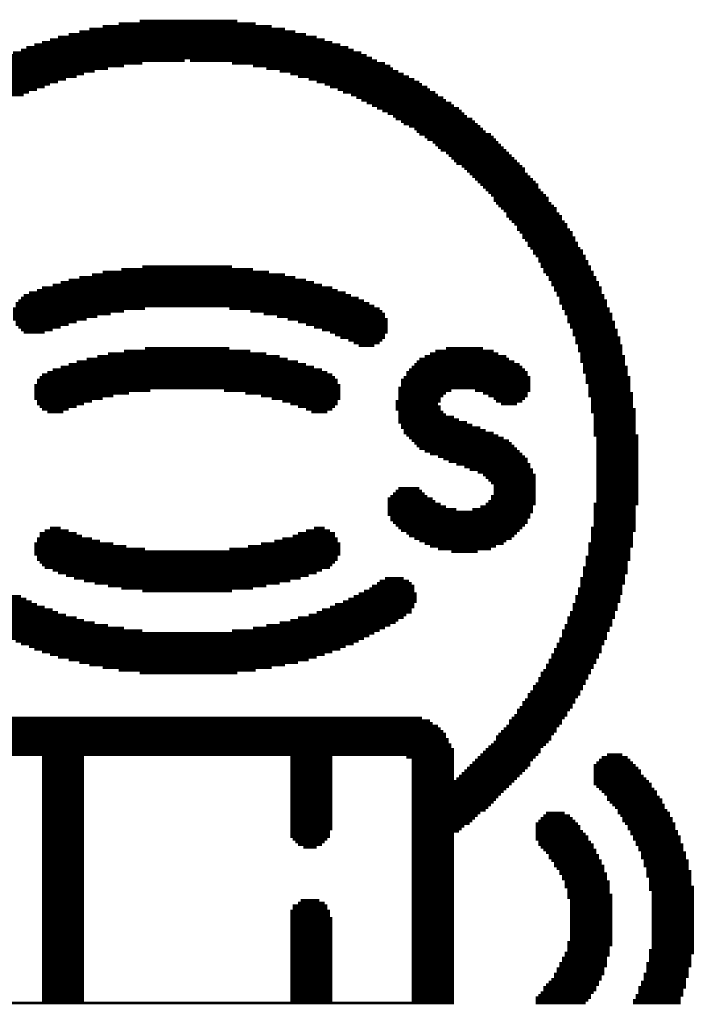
# Model space of a CAD drawing. Extents: x -1.3 to 24.2, y -3.9 to 39.2.
# Tile 17 of 29: x 10.3 to 14.8, y 13.2 to 19.7. Entities that reach past the tile are written whole.
import ezdxf

# ---------------------------------------------------------------- set-up
doc = ezdxf.new("R2010")
doc.units = 0
doc.layers.add('3D_HALL_16_CLICK_V100_GTO', color=14, linetype='CONTINUOUS')

msp = doc.modelspace()

# ---------------------------------------------------------------- linework, layer by layer
at = {"layer": '3D_HALL_16_CLICK_V100_GTO', "const_width": 0.01778}
for points in [[(10.91438, 19.7104), (11.82878, 19.7104)], [(11.05408, 19.72818), (11.70686, 19.72818)], [(10.5791, 19.63928), (12.16406, 19.63928)], [(10.65022, 19.65706), (12.09294, 19.65706)], [(10.7188, 19.67484), (12.02436, 19.67484)], [(10.8077, 19.69262), (11.93546, 19.69262)], [(10.4013, 19.58594), (12.33932, 19.58594)], [(10.45464, 19.60372), (12.28852, 19.60372)], [(10.50798, 19.6215), (12.23518, 19.6215)], [(10.20826, 19.51736), (12.5349, 19.51736)], [(10.2616, 19.53514), (12.48156, 19.53514)], [(10.29716, 19.55292), (12.446, 19.55292)], [(10.3505, 19.5707), (12.39266, 19.5707)], [(10.05078, 19.44624), (11.07186, 19.44624)], [(10.08634, 19.46402), (11.3538, 19.46402)], [(10.13714, 19.4818), (12.60602, 19.4818)], [(10.1727, 19.49958), (12.57046, 19.49958)], [(11.38936, 19.46402), (12.63904, 19.46402)], [(11.6713, 19.44624), (12.69238, 19.44624)], [(9.9441, 19.3929), (10.75436, 19.3929)], [(9.97966, 19.41068), (10.84326, 19.41068)], [(10.01522, 19.42846), (10.94994, 19.42846)], [(11.811, 19.42846), (12.72794, 19.42846)], [(11.8999, 19.41068), (12.74572, 19.41068)], [(11.9888, 19.3929), (12.78128, 19.3929)], [(9.82218, 19.32178), (10.50798, 19.32178)], [(9.8552, 19.33956), (10.56132, 19.33956)], [(9.89076, 19.35734), (10.63244, 19.35734)], [(9.92632, 19.37512), (10.68324, 19.37512)], [(12.05992, 19.37512), (12.81684, 19.37512)], [(12.11072, 19.35734), (12.8524, 19.35734)], [(12.18184, 19.33956), (12.88796, 19.33956)], [(12.23518, 19.32178), (12.92098, 19.32178)], [(9.7155, 19.2532), (10.31494, 19.2532)], [(9.75106, 19.27098), (10.36828, 19.27098)], [(9.76884, 19.28876), (10.41908, 19.28876)], [(9.8044, 19.30654), (10.45464, 19.30654)], [(12.28852, 19.30654), (12.93876, 19.30654)], [(12.32408, 19.28876), (12.97432, 19.28876)], [(12.37488, 19.27098), (12.9921, 19.27098)], [(12.41044, 19.2532), (13.02766, 19.2532)], [(9.67994, 19.23542), (10.27938, 19.23542)], [(12.46378, 19.23542), (13.04544, 19.23542)], [(12.49934, 19.21764), (13.081, 19.21764)], [(12.5349, 19.19986), (13.09878, 19.19986)], [(12.57046, 19.18208), (13.13434, 19.18208)], [(12.60602, 19.1643), (13.15212, 19.1643)], [(12.63904, 19.14652), (13.18514, 19.14652)], [(12.6746, 19.12874), (13.20292, 19.12874)], [(12.71016, 19.11096), (13.2207, 19.11096)], [(12.74572, 19.09318), (13.23848, 19.09318)], [(12.7635, 19.0754), (13.27404, 19.0754)], [(12.79906, 19.05762), (13.29182, 19.05762)], [(12.81684, 19.03984), (13.3096, 19.03984)], [(12.8524, 19.0246), (13.32738, 19.0246)], [(12.88796, 19.00682), (13.34516, 19.00682)], [(12.9032, 18.98904), (13.36294, 18.98904)], [(12.92098, 18.97126), (13.3985, 18.97126)], [(12.95654, 18.95348), (13.41628, 18.95348)], [(12.97432, 18.9357), (13.43406, 18.9357)], [(13.00988, 18.91792), (13.4493, 18.91792)], [(13.02766, 18.90014), (13.46708, 18.90014)], [(13.04544, 18.88236), (13.48486, 18.88236)], [(13.06322, 18.86458), (13.50264, 18.86458)], [(13.09878, 18.8468), (13.52042, 18.8468)], [(13.11656, 18.82902), (13.5382, 18.82902)], [(13.13434, 18.81124), (13.55598, 18.81124)], [(13.15212, 18.79346), (13.57376, 18.79346)], [(13.16736, 18.77568), (13.59154, 18.77568)], [(13.20292, 18.7579), (13.60932, 18.7579)], [(13.2207, 18.74266), (13.6271, 18.74266)], [(13.23848, 18.72488), (13.6271, 18.72488)], [(13.25626, 18.7071), (13.64488, 18.7071)], [(13.27404, 18.68932), (13.66266, 18.68932)], [(13.29182, 18.67154), (13.68044, 18.67154)], [(13.3096, 18.65376), (13.69822, 18.65376)], [(13.32738, 18.63598), (13.716, 18.63598)], [(13.34516, 18.6182), (13.716, 18.6182)], [(13.36294, 18.60042), (13.73124, 18.60042)], [(13.38072, 18.58264), (13.74902, 18.58264)], [(13.3985, 18.56486), (13.7668, 18.56486)], [(13.41628, 18.54708), (13.78458, 18.54708)], [(13.41628, 18.5293), (13.78458, 18.5293)], [(13.43406, 18.51152), (13.80236, 18.51152)], [(13.4493, 18.49374), (13.82014, 18.49374)], [(13.46708, 18.4785), (13.83792, 18.4785)], [(13.48486, 18.46072), (13.83792, 18.46072)], [(13.50264, 18.44294), (13.8557, 18.44294)], [(13.50264, 18.42516), (13.87348, 18.42516)], [(13.52042, 18.40738), (13.87348, 18.40738)], [(13.5382, 18.3896), (13.89126, 18.3896)], [(13.55598, 18.37182), (13.90904, 18.37182)], [(13.57376, 18.35404), (13.90904, 18.35404)], [(13.57376, 18.33626), (13.92682, 18.33626)], [(13.59154, 18.31848), (13.9446, 18.31848)], [(13.60932, 18.3007), (13.9446, 18.3007)], [(13.60932, 18.28292), (13.96238, 18.28292)], [(13.6271, 18.26514), (13.96238, 18.26514)], [(13.64488, 18.24736), (13.98016, 18.24736)], [(13.64488, 18.22958), (13.98016, 18.22958)], [(13.66266, 18.2118), (13.9954, 18.2118)], [(13.68044, 18.19656), (14.01318, 18.19656)], [(13.68044, 18.17878), (14.01318, 18.17878)], [(13.69822, 18.161), (14.03096, 18.161)], [(13.716, 18.14322), (14.03096, 18.14322)], [(10.93216, 18.0721), (11.811, 18.0721)], [(11.07186, 18.08988), (11.6713, 18.08988)], [(13.716, 18.12544), (14.04874, 18.12544)], [(13.73124, 18.10766), (14.04874, 18.10766)], [(13.73124, 18.08988), (14.06652, 18.08988)], [(13.74902, 18.0721), (14.06652, 18.0721)], [(10.5791, 18.00098), (12.16406, 18.00098)], [(10.65022, 18.01876), (12.09294, 18.01876)], [(10.73658, 18.03654), (12.02436, 18.03654)], [(10.8077, 18.05432), (11.91768, 18.05432)], [(13.74902, 18.05432), (14.0843, 18.05432)], [(13.7668, 18.03654), (14.0843, 18.03654)], [(13.78458, 18.01876), (14.10208, 18.01876)], [(13.78458, 18.00098), (14.10208, 18.00098)], [(10.4013, 17.94764), (12.33932, 17.94764)], [(10.47242, 17.96542), (12.27074, 17.96542)], [(10.52576, 17.9832), (12.2174, 17.9832)], [(13.80236, 17.9832), (14.11986, 17.9832)], [(13.80236, 17.96542), (14.11986, 17.96542)], [(13.82014, 17.94764), (14.13764, 17.94764)], [(10.2616, 17.87906), (12.51712, 17.87906)], [(10.27938, 17.89684), (12.46378, 17.89684)], [(10.31494, 17.91462), (12.42822, 17.91462)], [(10.36828, 17.92986), (12.37488, 17.92986)], [(13.82014, 17.92986), (14.13764, 17.92986)], [(13.83792, 17.91462), (14.13764, 17.91462)], [(13.83792, 17.89684), (14.15542, 17.89684)], [(13.8557, 17.87906), (14.15542, 17.87906)], [(10.20826, 17.80794), (11.08964, 17.80794)], [(10.22604, 17.8435), (12.58824, 17.8435)], [(10.22604, 17.82572), (12.62126, 17.82572)], [(10.24382, 17.86128), (12.55268, 17.86128)], [(11.65352, 17.80794), (12.65682, 17.80794)], [(13.8557, 17.86128), (14.1732, 17.86128)], [(13.8557, 17.8435), (14.1732, 17.8435)], [(13.87348, 17.82572), (14.1732, 17.82572)], [(13.87348, 17.80794), (14.19098, 17.80794)], [(10.20826, 17.79016), (10.94994, 17.79016)], [(10.20826, 17.77238), (10.86104, 17.77238)], [(10.20826, 17.7546), (10.77214, 17.7546)], [(10.20826, 17.73682), (10.70102, 17.73682)], [(11.79322, 17.79016), (12.6746, 17.79016)], [(11.88212, 17.77238), (12.69238, 17.77238)], [(11.97102, 17.7546), (12.69238, 17.7546)], [(12.04214, 17.73682), (12.71016, 17.73682)], [(13.89126, 17.79016), (14.19098, 17.79016)], [(13.89126, 17.77238), (14.20876, 17.77238)], [(13.90904, 17.7546), (14.20876, 17.7546)], [(13.90904, 17.73682), (14.20876, 17.73682)], [(10.22604, 17.71904), (10.63244, 17.71904)], [(10.22604, 17.70126), (10.5791, 17.70126)], [(10.24382, 17.68348), (10.52576, 17.68348)], [(12.11072, 17.71904), (12.71016, 17.71904)], [(12.16406, 17.70126), (12.71016, 17.70126)], [(12.2174, 17.68348), (12.71016, 17.68348)], [(13.90904, 17.71904), (14.22654, 17.71904)], [(13.92682, 17.70126), (14.22654, 17.70126)], [(13.92682, 17.68348), (14.22654, 17.68348)], [(10.2616, 17.6657), (10.47242, 17.6657)], [(10.27938, 17.65046), (10.41908, 17.65046)], [(12.27074, 17.6657), (12.71016, 17.6657)], [(12.32408, 17.65046), (12.71016, 17.65046)], [(12.3571, 17.63268), (12.69238, 17.63268)], [(12.39266, 17.6149), (12.69238, 17.6149)], [(13.9446, 17.6657), (14.24432, 17.6657)], [(13.9446, 17.65046), (14.24432, 17.65046)], [(13.9446, 17.63268), (14.24432, 17.63268)], [(13.96238, 17.6149), (14.2621, 17.6149)], [(11.08964, 17.54378), (11.65352, 17.54378)], [(12.446, 17.59712), (12.6746, 17.59712)], [(12.48156, 17.57934), (12.65682, 17.57934)], [(12.51712, 17.56156), (12.62126, 17.56156)], [(13.09878, 17.54378), (13.34516, 17.54378)], [(13.96238, 17.59712), (14.2621, 17.59712)], [(13.96238, 17.57934), (14.2621, 17.57934)], [(13.98016, 17.56156), (14.27734, 17.56156)], [(13.98016, 17.54378), (14.27734, 17.54378)], [(10.70102, 17.47266), (12.04214, 17.47266)], [(10.77214, 17.49044), (11.9888, 17.49044)], [(10.84326, 17.50822), (11.8999, 17.50822)], [(10.94994, 17.526), (11.79322, 17.526)], [(12.92098, 17.47266), (13.52042, 17.47266)], [(12.95654, 17.49044), (13.50264, 17.49044)], [(12.9921, 17.50822), (13.4493, 17.50822)], [(13.02766, 17.526), (13.41628, 17.526)], [(13.98016, 17.526), (14.27734, 17.526)], [(13.9954, 17.50822), (14.27734, 17.50822)], [(13.9954, 17.49044), (14.29512, 17.49044)], [(13.9954, 17.47266), (14.29512, 17.47266)], [(10.52576, 17.41932), (12.2174, 17.41932)], [(10.5791, 17.4371), (12.16406, 17.4371)], [(10.63244, 17.45488), (12.11072, 17.45488)], [(12.87018, 17.41932), (13.60932, 17.41932)], [(12.88796, 17.4371), (13.59154, 17.4371)], [(12.9032, 17.45488), (13.55598, 17.45488)], [(13.9954, 17.45488), (14.29512, 17.45488)], [(14.01318, 17.4371), (14.29512, 17.4371)], [(14.01318, 17.41932), (14.3129, 17.41932)], [(10.38606, 17.35074), (12.3571, 17.35074)], [(10.4013, 17.36852), (12.33932, 17.36852)], [(10.43686, 17.38376), (12.3063, 17.38376)], [(10.47242, 17.40154), (12.27074, 17.40154)], [(12.81684, 17.35074), (13.66266, 17.35074)], [(12.83462, 17.38376), (13.64488, 17.38376)], [(12.83462, 17.36852), (13.64488, 17.36852)], [(12.8524, 17.40154), (13.6271, 17.40154)], [(14.01318, 17.40154), (14.3129, 17.40154)], [(14.01318, 17.38376), (14.3129, 17.38376)], [(14.03096, 17.36852), (14.3129, 17.36852)], [(14.03096, 17.35074), (14.33068, 17.35074)], [(10.3505, 17.2974), (12.39266, 17.2974)], [(10.3505, 17.27962), (12.39266, 17.27962)], [(10.36828, 17.33296), (12.37488, 17.33296)], [(10.36828, 17.31518), (12.37488, 17.31518)], [(12.78128, 17.27962), (13.66266, 17.27962)], [(12.79906, 17.33296), (13.66266, 17.33296)], [(12.79906, 17.31518), (13.66266, 17.31518)], [(12.79906, 17.2974), (13.66266, 17.2974)], [(14.03096, 17.33296), (14.33068, 17.33296)], [(14.03096, 17.31518), (14.33068, 17.31518)], [(14.04874, 17.2974), (14.33068, 17.2974)], [(14.04874, 17.27962), (14.33068, 17.27962)], [(10.3505, 17.26184), (11.1252, 17.26184)], [(10.3505, 17.24406), (10.98296, 17.24406)], [(10.3505, 17.22628), (10.87882, 17.22628)], [(10.3505, 17.2085), (10.8077, 17.2085)], [(11.61796, 17.26184), (12.39266, 17.26184)], [(11.7602, 17.24406), (12.39266, 17.24406)], [(11.86434, 17.22628), (12.39266, 17.22628)], [(11.93546, 17.2085), (12.39266, 17.2085)], [(12.78128, 17.26184), (13.13434, 17.26184)], [(12.78128, 17.24406), (13.09878, 17.24406)], [(12.78128, 17.22628), (13.081, 17.22628)], [(12.78128, 17.2085), (13.06322, 17.2085)], [(13.29182, 17.26184), (13.66266, 17.26184)], [(13.34516, 17.24406), (13.64488, 17.24406)], [(13.38072, 17.22628), (13.64488, 17.22628)], [(13.41628, 17.2085), (13.6271, 17.2085)], [(14.04874, 17.26184), (14.33068, 17.26184)], [(14.04874, 17.24406), (14.34846, 17.24406)], [(14.04874, 17.22628), (14.34846, 17.22628)], [(14.06652, 17.2085), (14.34846, 17.2085)], [(10.36828, 17.19072), (10.73658, 17.19072)], [(10.36828, 17.17294), (10.68324, 17.17294)], [(10.38606, 17.15516), (10.63244, 17.15516)], [(12.00658, 17.19072), (12.37488, 17.19072)], [(12.05992, 17.17294), (12.37488, 17.17294)], [(12.11072, 17.15516), (12.3571, 17.15516)], [(12.7635, 17.19072), (13.06322, 17.19072)], [(12.7635, 17.17294), (13.04544, 17.17294)], [(12.7635, 17.15516), (13.06322, 17.15516)], [(13.43406, 17.19072), (13.60932, 17.19072)], [(13.46708, 17.17294), (13.57376, 17.17294)], [(14.06652, 17.19072), (14.34846, 17.19072)], [(14.06652, 17.17294), (14.34846, 17.17294)], [(14.06652, 17.15516), (14.34846, 17.15516)], [(10.4013, 17.13738), (10.5791, 17.13738)], [(10.43686, 17.1196), (10.54354, 17.1196)], [(12.16406, 17.13738), (12.33932, 17.13738)], [(12.19962, 17.1196), (12.3063, 17.1196)], [(12.7635, 17.13738), (13.06322, 17.13738)], [(12.78128, 17.1196), (13.081, 17.1196)], [(12.78128, 17.10182), (13.09878, 17.10182)], [(12.78128, 17.08658), (13.15212, 17.08658)], [(14.06652, 17.13738), (14.36624, 17.13738)], [(14.06652, 17.1196), (14.36624, 17.1196)], [(14.0843, 17.10182), (14.36624, 17.10182)], [(14.0843, 17.08658), (14.36624, 17.08658)], [(12.78128, 17.0688), (13.18514, 17.0688)], [(12.78128, 17.05102), (13.23848, 17.05102)], [(12.79906, 17.03324), (13.27404, 17.03324)], [(12.79906, 17.01546), (13.32738, 17.01546)], [(14.0843, 17.0688), (14.36624, 17.0688)], [(14.0843, 17.05102), (14.36624, 17.05102)], [(14.0843, 17.03324), (14.36624, 17.03324)], [(14.0843, 17.01546), (14.36624, 17.01546)], [(12.81684, 16.99768), (13.36294, 16.99768)], [(12.81684, 16.9799), (13.41628, 16.9799)], [(12.83462, 16.96212), (13.4493, 16.96212)], [(12.8524, 16.94434), (13.48486, 16.94434)], [(14.0843, 16.99768), (14.36624, 16.99768)], [(14.0843, 16.9799), (14.36624, 16.9799)], [(14.0843, 16.96212), (14.38402, 16.96212)], [(14.10208, 16.94434), (14.38402, 16.94434)], [(12.87018, 16.92656), (13.52042, 16.92656)], [(12.88796, 16.90878), (13.5382, 16.90878)], [(12.9032, 16.891), (13.55598, 16.891)], [(14.10208, 16.92656), (14.38402, 16.92656)], [(14.10208, 16.90878), (14.38402, 16.90878)], [(14.10208, 16.891), (14.38402, 16.891)], [(12.92098, 16.87322), (13.57376, 16.87322)], [(12.95654, 16.85544), (13.59154, 16.85544)], [(12.9921, 16.83766), (13.60932, 16.83766)], [(13.04544, 16.81988), (13.6271, 16.81988)], [(14.10208, 16.87322), (14.38402, 16.87322)], [(14.10208, 16.85544), (14.38402, 16.85544)], [(14.10208, 16.83766), (14.38402, 16.83766)], [(14.10208, 16.81988), (14.38402, 16.81988)], [(13.081, 16.80464), (13.64488, 16.80464)], [(13.11656, 16.78686), (13.64488, 16.78686)], [(13.16736, 16.76908), (13.66266, 16.76908)], [(13.2207, 16.7513), (13.66266, 16.7513)], [(14.10208, 16.80464), (14.38402, 16.80464)], [(14.10208, 16.78686), (14.38402, 16.78686)], [(14.10208, 16.76908), (14.38402, 16.76908)], [(14.10208, 16.7513), (14.38402, 16.7513)], [(13.25626, 16.73352), (13.68044, 16.73352)], [(13.3096, 16.71574), (13.68044, 16.71574)], [(13.34516, 16.69796), (13.69822, 16.69796)], [(14.10208, 16.73352), (14.38402, 16.73352)], [(14.10208, 16.71574), (14.38402, 16.71574)], [(14.10208, 16.69796), (14.38402, 16.69796)], [(13.36294, 16.68018), (13.69822, 16.68018)], [(13.38072, 16.6624), (13.69822, 16.6624)], [(13.3985, 16.64462), (13.69822, 16.64462)], [(13.41628, 16.62684), (13.69822, 16.62684)], [(14.10208, 16.68018), (14.38402, 16.68018)], [(14.10208, 16.6624), (14.38402, 16.6624)], [(14.10208, 16.64462), (14.38402, 16.64462)], [(14.10208, 16.62684), (14.38402, 16.62684)], [(12.72794, 16.55572), (12.97432, 16.55572)], [(12.74572, 16.5735), (12.95654, 16.5735)], [(12.7635, 16.59128), (12.93876, 16.59128)], [(12.78128, 16.60906), (12.92098, 16.60906)], [(13.3985, 16.55572), (13.69822, 16.55572)], [(13.41628, 16.60906), (13.69822, 16.60906)], [(13.41628, 16.59128), (13.69822, 16.59128)], [(13.41628, 16.5735), (13.69822, 16.5735)], [(14.10208, 16.60906), (14.38402, 16.60906)], [(14.10208, 16.59128), (14.38402, 16.59128)], [(14.10208, 16.5735), (14.38402, 16.5735)], [(14.10208, 16.55572), (14.38402, 16.55572)], [(12.71016, 16.54048), (13.00988, 16.54048)], [(12.71016, 16.5227), (13.02766, 16.5227)], [(12.71016, 16.50492), (13.06322, 16.50492)], [(12.71016, 16.48714), (13.09878, 16.48714)], [(13.32738, 16.48714), (13.68044, 16.48714)], [(13.36294, 16.50492), (13.69822, 16.50492)], [(13.38072, 16.5227), (13.69822, 16.5227)], [(13.3985, 16.54048), (13.69822, 16.54048)], [(14.0843, 16.50492), (14.38402, 16.50492)], [(14.0843, 16.48714), (14.36624, 16.48714)], [(14.10208, 16.54048), (14.38402, 16.54048)], [(14.10208, 16.5227), (14.38402, 16.5227)], [(12.71016, 16.46936), (13.16736, 16.46936)], [(12.71016, 16.45158), (13.68044, 16.45158)], [(12.71016, 16.4338), (13.66266, 16.4338)], [(13.27404, 16.46936), (13.68044, 16.46936)], [(14.0843, 16.46936), (14.36624, 16.46936)], [(14.0843, 16.45158), (14.36624, 16.45158)], [(14.0843, 16.4338), (14.36624, 16.4338)], [(12.72794, 16.41602), (13.66266, 16.41602)], [(12.72794, 16.39824), (13.64488, 16.39824)], [(12.74572, 16.38046), (13.64488, 16.38046)], [(12.7635, 16.36268), (13.6271, 16.36268)], [(14.0843, 16.41602), (14.36624, 16.41602)], [(14.0843, 16.39824), (14.36624, 16.39824)], [(14.0843, 16.38046), (14.36624, 16.38046)], [(14.0843, 16.36268), (14.36624, 16.36268)], [(10.38606, 16.30934), (10.63244, 16.30934)], [(10.38606, 16.29156), (10.668, 16.29156)], [(10.41908, 16.32712), (10.5791, 16.32712)], [(10.45464, 16.3449), (10.52576, 16.3449)], [(12.07516, 16.29156), (12.3571, 16.29156)], [(12.11072, 16.30934), (12.3571, 16.30934)], [(12.16406, 16.32712), (12.32408, 16.32712)], [(12.2174, 16.3449), (12.28852, 16.3449)], [(12.78128, 16.3449), (13.60932, 16.3449)], [(12.79906, 16.32712), (13.59154, 16.32712)], [(12.83462, 16.30934), (13.57376, 16.30934)], [(12.8524, 16.29156), (13.55598, 16.29156)], [(14.06652, 16.3449), (14.36624, 16.3449)], [(14.06652, 16.32712), (14.36624, 16.32712)], [(14.06652, 16.30934), (14.34846, 16.30934)], [(14.06652, 16.29156), (14.34846, 16.29156)], [(10.3505, 16.24076), (10.87882, 16.24076)], [(10.3505, 16.22298), (10.96518, 16.22298)], [(10.36828, 16.27378), (10.73658, 16.27378)], [(10.36828, 16.25854), (10.78992, 16.25854)], [(11.77798, 16.22298), (12.39266, 16.22298)], [(11.86434, 16.24076), (12.39266, 16.24076)], [(11.95324, 16.25854), (12.37488, 16.25854)], [(12.00658, 16.27378), (12.37488, 16.27378)], [(12.88796, 16.27378), (13.5382, 16.27378)], [(12.92098, 16.25854), (13.50264, 16.25854)], [(12.95654, 16.24076), (13.48486, 16.24076)], [(12.9921, 16.22298), (13.43406, 16.22298)], [(14.04874, 16.24076), (14.34846, 16.24076)], [(14.04874, 16.22298), (14.34846, 16.22298)], [(14.06652, 16.27378), (14.34846, 16.27378)], [(14.06652, 16.25854), (14.34846, 16.25854)], [(10.3505, 16.2052), (11.08964, 16.2052)], [(10.3505, 16.18742), (12.39266, 16.18742)], [(10.3505, 16.16964), (12.39266, 16.16964)], [(11.65352, 16.2052), (12.39266, 16.2052)], [(13.04544, 16.2052), (13.3985, 16.2052)], [(13.13434, 16.18742), (13.3096, 16.18742)], [(14.04874, 16.2052), (14.33068, 16.2052)], [(14.04874, 16.18742), (14.33068, 16.18742)], [(14.04874, 16.16964), (14.33068, 16.16964)], [(10.36828, 16.15186), (12.37488, 16.15186)], [(10.36828, 16.13408), (12.37488, 16.13408)], [(10.38606, 16.1163), (12.3571, 16.1163)], [(10.4013, 16.09852), (12.33932, 16.09852)], [(14.03096, 16.15186), (14.33068, 16.15186)], [(14.03096, 16.13408), (14.33068, 16.13408)], [(14.03096, 16.1163), (14.3129, 16.1163)], [(14.03096, 16.09852), (14.3129, 16.09852)], [(10.41908, 16.08074), (12.32408, 16.08074)], [(10.47242, 16.06296), (12.27074, 16.06296)], [(10.50798, 16.04518), (12.23518, 16.04518)], [(10.56132, 16.0274), (12.18184, 16.0274)], [(14.01318, 16.08074), (14.3129, 16.08074)], [(14.01318, 16.06296), (14.3129, 16.06296)], [(14.01318, 16.04518), (14.3129, 16.04518)], [(14.01318, 16.0274), (14.29512, 16.0274)], [(10.61466, 16.00962), (12.1285, 16.00962)], [(10.68324, 15.99184), (12.05992, 15.99184)], [(10.75436, 15.9766), (11.9888, 15.9766)], [(10.84326, 15.95882), (11.8999, 15.95882)], [(12.60602, 15.95882), (12.88796, 15.95882)], [(12.63904, 15.9766), (12.87018, 15.9766)], [(12.65682, 15.99184), (12.8524, 15.99184)], [(12.69238, 16.00962), (12.81684, 16.00962)], [(13.9954, 16.00962), (14.29512, 16.00962)], [(13.9954, 15.99184), (14.29512, 15.99184)], [(13.9954, 15.9766), (14.29512, 15.9766)], [(13.9954, 15.95882), (14.27734, 15.95882)], [(10.93216, 15.94104), (11.811, 15.94104)], [(11.07186, 15.92326), (11.6713, 15.92326)], [(12.51712, 15.90548), (12.9032, 15.90548)], [(12.55268, 15.92326), (12.88796, 15.92326)], [(12.58824, 15.94104), (12.88796, 15.94104)], [(13.98016, 15.94104), (14.27734, 15.94104)], [(13.98016, 15.92326), (14.27734, 15.92326)], [(13.98016, 15.90548), (14.27734, 15.90548)], [(9.96188, 15.86992), (10.29716, 15.86992)], [(9.96188, 15.85214), (10.33272, 15.85214)], [(9.96188, 15.83436), (10.36828, 15.83436)], [(9.97966, 15.8877), (10.2616, 15.8877)], [(12.3571, 15.83436), (12.88796, 15.83436)], [(12.41044, 15.85214), (12.9032, 15.85214)], [(12.446, 15.86992), (12.9032, 15.86992)], [(12.48156, 15.8877), (12.9032, 15.8877)], [(13.9446, 15.83436), (14.24432, 15.83436)], [(13.96238, 15.8877), (14.2621, 15.8877)], [(13.96238, 15.86992), (14.2621, 15.86992)], [(13.96238, 15.85214), (14.2621, 15.85214)], [(9.96188, 15.81658), (10.41908, 15.81658)], [(9.96188, 15.7988), (10.47242, 15.7988)], [(9.96188, 15.78102), (10.50798, 15.78102)], [(9.96188, 15.76324), (10.56132, 15.76324)], [(12.18184, 15.76324), (12.83462, 15.76324)], [(12.23518, 15.78102), (12.87018, 15.78102)], [(12.27074, 15.7988), (12.87018, 15.7988)], [(12.32408, 15.81658), (12.88796, 15.81658)], [(13.92682, 15.78102), (14.22654, 15.78102)], [(13.92682, 15.76324), (14.22654, 15.76324)], [(13.9446, 15.81658), (14.24432, 15.81658)], [(13.9446, 15.7988), (14.24432, 15.7988)], [(9.97966, 15.74546), (10.63244, 15.74546)], [(9.97966, 15.72768), (10.68324, 15.72768)], [(9.99744, 15.71244), (10.75436, 15.71244)], [(11.9888, 15.71244), (12.7635, 15.71244)], [(12.05992, 15.72768), (12.78128, 15.72768)], [(12.11072, 15.74546), (12.81684, 15.74546)], [(13.90904, 15.74546), (14.22654, 15.74546)], [(13.90904, 15.72768), (14.20876, 15.72768)], [(13.90904, 15.71244), (14.20876, 15.71244)], [(10.01522, 15.69466), (10.84326, 15.69466)], [(10.05078, 15.67688), (10.94994, 15.67688)], [(10.08634, 15.6591), (11.07186, 15.6591)], [(10.1219, 15.64132), (12.62126, 15.64132)], [(11.6713, 15.6591), (12.65682, 15.6591)], [(11.811, 15.67688), (12.69238, 15.67688)], [(11.8999, 15.69466), (12.72794, 15.69466)], [(13.87348, 15.6591), (14.19098, 15.6591)], [(13.87348, 15.64132), (14.1732, 15.64132)], [(13.89126, 15.69466), (14.20876, 15.69466)], [(13.89126, 15.67688), (14.19098, 15.67688)], [(10.15492, 15.62354), (12.58824, 15.62354)], [(10.19048, 15.60576), (12.55268, 15.60576)], [(10.22604, 15.58798), (12.51712, 15.58798)], [(10.2616, 15.5702), (12.48156, 15.5702)], [(13.83792, 15.5702), (14.15542, 15.5702)], [(13.8557, 15.60576), (14.1732, 15.60576)], [(13.8557, 15.58798), (14.15542, 15.58798)], [(13.87348, 15.62354), (14.1732, 15.62354)], [(10.31494, 15.55242), (12.42822, 15.55242)], [(10.3505, 15.53464), (12.39266, 15.53464)], [(10.4013, 15.51686), (12.33932, 15.51686)], [(10.45464, 15.49908), (12.28852, 15.49908)], [(13.80236, 15.49908), (14.11986, 15.49908)], [(13.82014, 15.53464), (14.13764, 15.53464)], [(13.82014, 15.51686), (14.13764, 15.51686)], [(13.83792, 15.55242), (14.13764, 15.55242)], [(10.50798, 15.4813), (12.23518, 15.4813)], [(10.5791, 15.46352), (12.18184, 15.46352)], [(10.65022, 15.44574), (12.11072, 15.44574)], [(13.78458, 15.46352), (14.10208, 15.46352)], [(13.78458, 15.44574), (14.10208, 15.44574)], [(13.80236, 15.4813), (14.11986, 15.4813)], [(10.7188, 15.4305), (12.02436, 15.4305)], [(10.8077, 15.41272), (11.93546, 15.41272)], [(10.91438, 15.39494), (11.82878, 15.39494)], [(11.05408, 15.37716), (11.70686, 15.37716)], [(13.73124, 15.37716), (14.06652, 15.37716)], [(13.74902, 15.39494), (14.06652, 15.39494)], [(13.7668, 15.4305), (14.0843, 15.4305)], [(13.7668, 15.41272), (14.0843, 15.41272)], [(13.69822, 15.30604), (14.03096, 15.30604)], [(13.716, 15.3416), (14.04874, 15.3416)], [(13.716, 15.32382), (14.03096, 15.32382)], [(13.73124, 15.35938), (14.04874, 15.35938)], [(13.66266, 15.2527), (13.9954, 15.2527)], [(13.68044, 15.28826), (14.01318, 15.28826)], [(13.68044, 15.27048), (14.01318, 15.27048)], [(13.60932, 15.18158), (13.96238, 15.18158)], [(13.6271, 15.19936), (13.96238, 15.19936)], [(13.64488, 15.23492), (13.9954, 15.23492)], [(13.64488, 15.21714), (13.98016, 15.21714)], [(13.57376, 15.13078), (13.92682, 15.13078)], [(13.57376, 15.113), (13.90904, 15.113)], [(13.59154, 15.14856), (13.9446, 15.14856)], [(13.60932, 15.1638), (13.9446, 15.1638)], [(9.73328, 15.04188), (13.00988, 15.04188)], [(9.75106, 15.05966), (12.9921, 15.05966)], [(9.8044, 15.07744), (12.93876, 15.07744)], [(13.52042, 15.05966), (13.87348, 15.05966)], [(13.52042, 15.04188), (13.87348, 15.04188)], [(13.5382, 15.07744), (13.89126, 15.07744)], [(13.55598, 15.09522), (13.90904, 15.09522)], [(9.66216, 14.98854), (13.081, 14.98854)], [(9.67994, 15.00632), (13.06322, 15.00632)], [(9.69772, 15.0241), (13.04544, 15.0241)], [(13.46708, 14.98854), (13.83792, 14.98854)], [(13.48486, 15.00632), (13.83792, 15.00632)], [(13.50264, 15.0241), (13.8557, 15.0241)], [(9.6266, 14.9352), (13.11656, 14.9352)], [(9.6266, 14.91742), (13.11656, 14.91742)], [(9.64438, 14.97076), (13.09878, 14.97076)], [(9.64438, 14.95298), (13.09878, 14.95298)], [(13.41628, 14.91742), (13.78458, 14.91742)], [(13.43406, 14.95298), (13.80236, 14.95298)], [(13.43406, 14.9352), (13.80236, 14.9352)], [(13.4493, 14.97076), (13.82014, 14.97076)], [(9.59104, 14.86662), (13.15212, 14.86662)], [(9.59104, 14.84884), (13.15212, 14.84884)], [(9.60882, 14.89964), (13.13434, 14.89964)], [(9.60882, 14.8844), (13.13434, 14.8844)], [(13.34516, 14.84884), (13.73124, 14.84884)], [(13.36294, 14.86662), (13.73124, 14.86662)], [(13.38072, 14.8844), (13.74902, 14.8844)], [(13.3985, 14.89964), (13.7668, 14.89964)], [(9.59104, 14.83106), (13.15212, 14.83106)], [(10.4013, 14.81328), (10.68324, 14.81328)], [(10.4013, 14.7955), (10.68324, 14.7955)], [(10.4013, 14.77772), (10.68324, 14.77772)], [(12.05992, 14.81328), (12.33932, 14.81328)], [(12.05992, 14.7955), (12.33932, 14.7955)], [(12.05992, 14.77772), (12.33932, 14.77772)], [(12.83462, 14.81328), (13.15212, 14.81328)], [(12.87018, 14.7955), (13.15212, 14.7955)], [(12.87018, 14.77772), (13.15212, 14.77772)], [(13.27404, 14.77772), (13.66266, 14.77772)], [(13.29182, 14.7955), (13.68044, 14.7955)], [(13.3096, 14.81328), (13.69822, 14.81328)], [(13.32738, 14.83106), (13.716, 14.83106)], [(14.10208, 14.77772), (14.34846, 14.77772)], [(14.11986, 14.7955), (14.33068, 14.7955)], [(14.13764, 14.81328), (14.3129, 14.81328)], [(14.1732, 14.83106), (14.27734, 14.83106)], [(10.4013, 14.75994), (10.68324, 14.75994)], [(10.4013, 14.74216), (10.68324, 14.74216)], [(10.4013, 14.72438), (10.68324, 14.72438)], [(12.05992, 14.75994), (12.33932, 14.75994)], [(12.05992, 14.74216), (12.33932, 14.74216)], [(12.05992, 14.72438), (12.33932, 14.72438)], [(12.87018, 14.75994), (13.15212, 14.75994)], [(12.87018, 14.74216), (13.15212, 14.74216)], [(12.87018, 14.72438), (13.15212, 14.72438)], [(13.2207, 14.72438), (13.6271, 14.72438)], [(13.23848, 14.74216), (13.64488, 14.74216)], [(13.25626, 14.75994), (13.66266, 14.75994)], [(14.0843, 14.75994), (14.36624, 14.75994)], [(14.0843, 14.74216), (14.38402, 14.74216)], [(14.0843, 14.72438), (14.4018, 14.72438)], [(10.4013, 14.7066), (10.68324, 14.7066)], [(10.4013, 14.68882), (10.68324, 14.68882)], [(10.4013, 14.67104), (10.68324, 14.67104)], [(10.4013, 14.65326), (10.68324, 14.65326)], [(12.05992, 14.7066), (12.33932, 14.7066)], [(12.05992, 14.68882), (12.33932, 14.68882)], [(12.05992, 14.67104), (12.33932, 14.67104)], [(12.05992, 14.65326), (12.33932, 14.65326)], [(12.87018, 14.7066), (13.15212, 14.7066)], [(12.87018, 14.68882), (13.15212, 14.68882)], [(12.87018, 14.67104), (13.15212, 14.67104)], [(12.87018, 14.65326), (13.55598, 14.65326)], [(13.16736, 14.67104), (13.57376, 14.67104)], [(13.18514, 14.68882), (13.59154, 14.68882)], [(13.20292, 14.7066), (13.60932, 14.7066)], [(14.0843, 14.7066), (14.4018, 14.7066)], [(14.0843, 14.68882), (14.41958, 14.68882)], [(14.0843, 14.67104), (14.43736, 14.67104)], [(14.0843, 14.65326), (14.45514, 14.65326)], [(10.4013, 14.63548), (10.68324, 14.63548)], [(10.4013, 14.6177), (10.68324, 14.6177)], [(10.4013, 14.60246), (10.68324, 14.60246)], [(10.4013, 14.58468), (10.68324, 14.58468)], [(12.05992, 14.63548), (12.33932, 14.63548)], [(12.05992, 14.6177), (12.33932, 14.6177)], [(12.05992, 14.60246), (12.33932, 14.60246)], [(12.05992, 14.58468), (12.33932, 14.58468)], [(12.87018, 14.63548), (13.5382, 14.63548)], [(12.87018, 14.6177), (13.52042, 14.6177)], [(12.87018, 14.60246), (13.50264, 14.60246)], [(12.87018, 14.58468), (13.48486, 14.58468)], [(14.0843, 14.63548), (14.47292, 14.63548)], [(14.10208, 14.6177), (14.47292, 14.6177)], [(14.11986, 14.60246), (14.4907, 14.60246)], [(14.13764, 14.58468), (14.50848, 14.58468)], [(10.4013, 14.5669), (10.68324, 14.5669)], [(10.4013, 14.54912), (10.68324, 14.54912)], [(10.4013, 14.53134), (10.68324, 14.53134)], [(10.4013, 14.51356), (10.68324, 14.51356)], [(12.05992, 14.5669), (12.33932, 14.5669)], [(12.05992, 14.54912), (12.33932, 14.54912)], [(12.05992, 14.53134), (12.33932, 14.53134)], [(12.05992, 14.51356), (12.33932, 14.51356)], [(12.87018, 14.5669), (13.46708, 14.5669)], [(12.87018, 14.54912), (13.4493, 14.54912)], [(12.87018, 14.53134), (13.43406, 14.53134)], [(12.87018, 14.51356), (13.41628, 14.51356)], [(14.15542, 14.5669), (14.50848, 14.5669)], [(14.1732, 14.54912), (14.52626, 14.54912)], [(14.1732, 14.53134), (14.54404, 14.53134)], [(14.19098, 14.51356), (14.54404, 14.51356)], [(10.4013, 14.49578), (10.68324, 14.49578)], [(10.4013, 14.478), (10.68324, 14.478)], [(10.4013, 14.46022), (10.68324, 14.46022)], [(12.05992, 14.49578), (12.33932, 14.49578)], [(12.05992, 14.478), (12.33932, 14.478)], [(12.05992, 14.46022), (12.33932, 14.46022)], [(12.87018, 14.49578), (13.3985, 14.49578)], [(12.87018, 14.478), (13.38072, 14.478)], [(12.87018, 14.46022), (13.36294, 14.46022)], [(14.20876, 14.49578), (14.55928, 14.49578)], [(14.22654, 14.478), (14.55928, 14.478)], [(14.24432, 14.46022), (14.57706, 14.46022)], [(10.4013, 14.44244), (10.68324, 14.44244)], [(10.4013, 14.42466), (10.68324, 14.42466)], [(10.4013, 14.40688), (10.68324, 14.40688)], [(10.4013, 14.3891), (10.68324, 14.3891)], [(12.05992, 14.44244), (12.33932, 14.44244)], [(12.05992, 14.42466), (12.33932, 14.42466)], [(12.05992, 14.40688), (12.33932, 14.40688)], [(12.05992, 14.3891), (12.33932, 14.3891)], [(12.87018, 14.44244), (13.32738, 14.44244)], [(12.87018, 14.42466), (13.3096, 14.42466)], [(12.87018, 14.40688), (13.29182, 14.40688)], [(12.87018, 14.3891), (13.27404, 14.3891)], [(13.716, 14.3891), (13.96238, 14.3891)], [(13.73124, 14.40688), (13.9446, 14.40688)], [(13.74902, 14.42466), (13.92682, 14.42466)], [(13.7668, 14.44244), (13.89126, 14.44244)], [(14.24432, 14.44244), (14.59484, 14.44244)], [(14.2621, 14.42466), (14.59484, 14.42466)], [(14.27734, 14.40688), (14.61262, 14.40688)], [(14.27734, 14.3891), (14.61262, 14.3891)], [(10.4013, 14.37132), (10.68324, 14.37132)], [(10.4013, 14.35354), (10.68324, 14.35354)], [(10.4013, 14.33576), (10.68324, 14.33576)], [(10.4013, 14.32052), (10.68324, 14.32052)], [(12.05992, 14.37132), (12.33932, 14.37132)], [(12.05992, 14.35354), (12.33932, 14.35354)], [(12.05992, 14.33576), (12.33932, 14.33576)], [(12.05992, 14.32052), (12.32408, 14.32052)], [(12.87018, 14.37132), (13.25626, 14.37132)], [(12.87018, 14.35354), (13.2207, 14.35354)], [(12.87018, 14.33576), (13.20292, 14.33576)], [(12.87018, 14.32052), (13.18514, 14.32052)], [(13.69822, 14.37132), (13.98016, 14.37132)], [(13.69822, 14.35354), (13.9954, 14.35354)], [(13.69822, 14.33576), (13.9954, 14.33576)], [(13.69822, 14.32052), (14.01318, 14.32052)], [(14.29512, 14.37132), (14.6304, 14.37132)], [(14.3129, 14.35354), (14.6304, 14.35354)], [(14.3129, 14.33576), (14.6304, 14.33576)], [(14.33068, 14.32052), (14.64818, 14.32052)], [(10.4013, 14.30274), (10.68324, 14.30274)], [(10.4013, 14.28496), (10.68324, 14.28496)], [(10.4013, 14.26718), (10.68324, 14.26718)], [(12.05992, 14.30274), (12.32408, 14.30274)], [(12.05992, 14.28496), (12.32408, 14.28496)], [(12.07516, 14.26718), (12.3063, 14.26718)], [(12.87018, 14.30274), (13.15212, 14.30274)], [(12.87018, 14.28496), (13.15212, 14.28496)], [(12.87018, 14.26718), (13.15212, 14.26718)], [(13.69822, 14.30274), (14.03096, 14.30274)], [(13.69822, 14.28496), (14.04874, 14.28496)], [(13.69822, 14.26718), (14.04874, 14.26718)], [(14.33068, 14.30274), (14.64818, 14.30274)], [(14.34846, 14.28496), (14.66596, 14.28496)], [(14.34846, 14.26718), (14.66596, 14.26718)], [(10.4013, 14.2494), (10.68324, 14.2494)], [(10.4013, 14.23162), (10.68324, 14.23162)], [(10.4013, 14.21384), (10.68324, 14.21384)], [(10.4013, 14.19606), (10.68324, 14.19606)], [(12.09294, 14.2494), (12.28852, 14.2494)], [(12.11072, 14.23162), (12.27074, 14.23162)], [(12.14628, 14.21384), (12.23518, 14.21384)], [(12.87018, 14.2494), (13.15212, 14.2494)], [(12.87018, 14.23162), (13.15212, 14.23162)], [(12.87018, 14.21384), (13.15212, 14.21384)], [(12.87018, 14.19606), (13.15212, 14.19606)], [(13.716, 14.2494), (14.06652, 14.2494)], [(13.716, 14.23162), (14.0843, 14.23162)], [(13.73124, 14.21384), (14.0843, 14.21384)], [(13.74902, 14.19606), (14.10208, 14.19606)], [(14.36624, 14.2494), (14.66596, 14.2494)], [(14.36624, 14.23162), (14.68374, 14.23162)], [(14.38402, 14.21384), (14.68374, 14.21384)], [(14.38402, 14.19606), (14.68374, 14.19606)], [(10.4013, 14.17828), (10.68324, 14.17828)], [(10.4013, 14.1605), (10.68324, 14.1605)], [(10.4013, 14.14272), (10.68324, 14.14272)], [(10.4013, 14.12494), (10.68324, 14.12494)], [(12.87018, 14.17828), (13.15212, 14.17828)], [(12.87018, 14.1605), (13.15212, 14.1605)], [(12.87018, 14.14272), (13.15212, 14.14272)], [(12.87018, 14.12494), (13.15212, 14.12494)], [(13.7668, 14.17828), (14.10208, 14.17828)], [(13.78458, 14.1605), (14.11986, 14.1605)], [(13.78458, 14.14272), (14.11986, 14.14272)], [(13.80236, 14.12494), (14.13764, 14.12494)], [(14.4018, 14.17828), (14.70152, 14.17828)], [(14.4018, 14.1605), (14.70152, 14.1605)], [(14.4018, 14.14272), (14.70152, 14.14272)], [(14.41958, 14.12494), (14.7193, 14.12494)], [(10.4013, 14.10716), (10.68324, 14.10716)], [(10.4013, 14.08938), (10.68324, 14.08938)], [(10.4013, 14.0716), (10.68324, 14.0716)], [(10.4013, 14.05382), (10.68324, 14.05382)], [(12.87018, 14.10716), (13.15212, 14.10716)], [(12.87018, 14.08938), (13.15212, 14.08938)], [(12.87018, 14.0716), (13.15212, 14.0716)], [(12.87018, 14.05382), (13.15212, 14.05382)], [(13.82014, 14.10716), (14.13764, 14.10716)], [(13.82014, 14.08938), (14.15542, 14.08938)], [(13.83792, 14.0716), (14.15542, 14.0716)], [(13.8557, 14.05382), (14.15542, 14.05382)], [(14.41958, 14.10716), (14.7193, 14.10716)], [(14.41958, 14.08938), (14.7193, 14.08938)], [(14.43736, 14.0716), (14.7193, 14.0716)], [(14.43736, 14.05382), (14.73708, 14.05382)], [(10.4013, 14.03858), (10.68324, 14.03858)], [(10.4013, 14.0208), (10.68324, 14.0208)], [(10.4013, 14.00302), (10.68324, 14.00302)], [(12.87018, 14.03858), (13.15212, 14.03858)], [(12.87018, 14.0208), (13.15212, 14.0208)], [(12.87018, 14.00302), (13.15212, 14.00302)], [(13.8557, 14.03858), (14.1732, 14.03858)], [(13.87348, 14.0208), (14.1732, 14.0208)], [(13.87348, 14.00302), (14.1732, 14.00302)], [(14.43736, 14.03858), (14.73708, 14.03858)], [(14.43736, 14.0208), (14.73708, 14.0208)], [(14.45514, 14.00302), (14.73708, 14.00302)], [(10.4013, 13.98524), (10.68324, 13.98524)], [(10.4013, 13.96746), (10.68324, 13.96746)], [(10.4013, 13.94968), (10.68324, 13.94968)], [(10.4013, 13.9319), (10.68324, 13.9319)], [(12.87018, 13.98524), (13.15212, 13.98524)], [(12.87018, 13.96746), (13.15212, 13.96746)], [(12.87018, 13.94968), (13.15212, 13.94968)], [(12.87018, 13.9319), (13.15212, 13.9319)], [(13.89126, 13.98524), (14.19098, 13.98524)], [(13.89126, 13.96746), (14.19098, 13.96746)], [(13.89126, 13.94968), (14.19098, 13.94968)], [(13.90904, 13.9319), (14.19098, 13.9319)], [(14.45514, 13.98524), (14.73708, 13.98524)], [(14.45514, 13.96746), (14.73708, 13.96746)], [(14.45514, 13.94968), (14.75486, 13.94968)], [(14.45514, 13.9319), (14.75486, 13.9319)], [(10.4013, 13.91412), (10.68324, 13.91412)], [(10.4013, 13.89634), (10.68324, 13.89634)], [(10.4013, 13.87856), (10.68324, 13.87856)], [(10.4013, 13.86078), (10.68324, 13.86078)], [(12.1285, 13.86078), (12.25296, 13.86078)], [(12.87018, 13.91412), (13.15212, 13.91412)], [(12.87018, 13.89634), (13.15212, 13.89634)], [(12.87018, 13.87856), (13.15212, 13.87856)], [(12.87018, 13.86078), (13.15212, 13.86078)], [(13.90904, 13.91412), (14.19098, 13.91412)], [(13.90904, 13.89634), (14.20876, 13.89634)], [(13.90904, 13.87856), (14.20876, 13.87856)], [(13.92682, 13.86078), (14.20876, 13.86078)], [(14.47292, 13.91412), (14.75486, 13.91412)], [(14.47292, 13.89634), (14.75486, 13.89634)], [(14.47292, 13.87856), (14.75486, 13.87856)], [(14.47292, 13.86078), (14.75486, 13.86078)], [(10.4013, 13.843), (10.68324, 13.843)], [(10.4013, 13.82522), (10.68324, 13.82522)], [(10.4013, 13.80744), (10.68324, 13.80744)], [(12.07516, 13.82522), (12.3063, 13.82522)], [(12.07516, 13.80744), (12.3063, 13.80744)], [(12.11072, 13.843), (12.28852, 13.843)], [(12.87018, 13.843), (13.15212, 13.843)], [(12.87018, 13.82522), (13.15212, 13.82522)], [(12.87018, 13.80744), (13.15212, 13.80744)], [(13.92682, 13.843), (14.20876, 13.843)], [(13.92682, 13.82522), (14.20876, 13.82522)], [(13.92682, 13.80744), (14.20876, 13.80744)], [(14.47292, 13.843), (14.75486, 13.843)], [(14.47292, 13.82522), (14.75486, 13.82522)], [(14.47292, 13.80744), (14.75486, 13.80744)], [(10.4013, 13.78966), (10.68324, 13.78966)], [(10.4013, 13.77442), (10.68324, 13.77442)], [(10.4013, 13.75664), (10.68324, 13.75664)], [(10.4013, 13.73886), (10.68324, 13.73886)], [(12.05992, 13.78966), (12.32408, 13.78966)], [(12.05992, 13.77442), (12.32408, 13.77442)], [(12.05992, 13.75664), (12.32408, 13.75664)], [(12.05992, 13.73886), (12.33932, 13.73886)], [(12.87018, 13.78966), (13.15212, 13.78966)], [(12.87018, 13.77442), (13.15212, 13.77442)], [(12.87018, 13.75664), (13.15212, 13.75664)], [(12.87018, 13.73886), (13.15212, 13.73886)], [(13.92682, 13.78966), (14.20876, 13.78966)], [(13.92682, 13.77442), (14.20876, 13.77442)], [(13.92682, 13.75664), (14.20876, 13.75664)], [(13.92682, 13.73886), (14.20876, 13.73886)], [(14.47292, 13.78966), (14.75486, 13.78966)], [(14.47292, 13.77442), (14.75486, 13.77442)], [(14.47292, 13.75664), (14.75486, 13.75664)], [(14.47292, 13.73886), (14.75486, 13.73886)], [(10.4013, 13.72108), (10.68324, 13.72108)], [(10.4013, 13.7033), (10.68324, 13.7033)], [(10.4013, 13.68552), (10.68324, 13.68552)], [(10.4013, 13.66774), (10.68324, 13.66774)], [(12.05992, 13.72108), (12.33932, 13.72108)], [(12.05992, 13.7033), (12.33932, 13.7033)], [(12.05992, 13.68552), (12.33932, 13.68552)], [(12.05992, 13.66774), (12.33932, 13.66774)], [(12.87018, 13.72108), (13.15212, 13.72108)], [(12.87018, 13.7033), (13.15212, 13.7033)], [(12.87018, 13.68552), (13.15212, 13.68552)], [(12.87018, 13.66774), (13.15212, 13.66774)], [(13.92682, 13.72108), (14.20876, 13.72108)], [(13.92682, 13.7033), (14.20876, 13.7033)], [(13.92682, 13.68552), (14.20876, 13.68552)], [(13.92682, 13.66774), (14.20876, 13.66774)], [(14.47292, 13.72108), (14.75486, 13.72108)], [(14.47292, 13.7033), (14.75486, 13.7033)], [(14.47292, 13.68552), (14.75486, 13.68552)], [(14.47292, 13.66774), (14.75486, 13.66774)], [(10.4013, 13.64996), (10.68324, 13.64996)], [(10.4013, 13.63218), (10.68324, 13.63218)], [(10.4013, 13.6144), (10.68324, 13.6144)], [(10.4013, 13.59662), (10.68324, 13.59662)], [(12.05992, 13.64996), (12.33932, 13.64996)], [(12.05992, 13.63218), (12.33932, 13.63218)], [(12.05992, 13.6144), (12.33932, 13.6144)], [(12.05992, 13.59662), (12.33932, 13.59662)], [(12.87018, 13.64996), (13.15212, 13.64996)], [(12.87018, 13.63218), (13.15212, 13.63218)], [(12.87018, 13.6144), (13.15212, 13.6144)], [(12.87018, 13.59662), (13.15212, 13.59662)], [(13.92682, 13.64996), (14.20876, 13.64996)], [(13.92682, 13.63218), (14.20876, 13.63218)], [(13.92682, 13.6144), (14.20876, 13.6144)], [(13.92682, 13.59662), (14.20876, 13.59662)], [(14.47292, 13.64996), (14.75486, 13.64996)], [(14.47292, 13.63218), (14.75486, 13.63218)], [(14.47292, 13.6144), (14.75486, 13.6144)], [(14.47292, 13.59662), (14.75486, 13.59662)], [(10.4013, 13.57884), (10.68324, 13.57884)], [(10.4013, 13.56106), (10.68324, 13.56106)], [(10.4013, 13.54328), (10.68324, 13.54328)], [(12.05992, 13.57884), (12.33932, 13.57884)], [(12.05992, 13.56106), (12.33932, 13.56106)], [(12.05992, 13.54328), (12.33932, 13.54328)], [(12.87018, 13.57884), (13.15212, 13.57884)], [(12.87018, 13.56106), (13.15212, 13.56106)], [(12.87018, 13.54328), (13.15212, 13.54328)], [(13.90904, 13.57884), (14.20876, 13.57884)], [(13.90904, 13.56106), (14.20876, 13.56106)], [(13.90904, 13.54328), (14.19098, 13.54328)], [(14.47292, 13.57884), (14.75486, 13.57884)], [(14.47292, 13.56106), (14.75486, 13.56106)], [(14.47292, 13.54328), (14.75486, 13.54328)], [(10.4013, 13.5255), (10.68324, 13.5255)], [(10.4013, 13.50772), (10.68324, 13.50772)], [(10.4013, 13.49248), (10.68324, 13.49248)], [(10.4013, 13.4747), (10.68324, 13.4747)], [(12.05992, 13.5255), (12.33932, 13.5255)], [(12.05992, 13.50772), (12.33932, 13.50772)], [(12.05992, 13.49248), (12.33932, 13.49248)], [(12.05992, 13.4747), (12.33932, 13.4747)], [(12.87018, 13.5255), (13.15212, 13.5255)], [(12.87018, 13.50772), (13.15212, 13.50772)], [(12.87018, 13.49248), (13.15212, 13.49248)], [(12.87018, 13.4747), (13.15212, 13.4747)], [(13.87348, 13.4747), (14.1732, 13.4747)], [(13.89126, 13.50772), (14.19098, 13.50772)], [(13.89126, 13.49248), (14.19098, 13.49248)], [(13.90904, 13.5255), (14.19098, 13.5255)], [(14.45514, 13.5255), (14.75486, 13.5255)], [(14.45514, 13.50772), (14.75486, 13.50772)], [(14.45514, 13.49248), (14.73708, 13.49248)], [(14.45514, 13.4747), (14.73708, 13.4747)], [(10.4013, 13.45692), (10.68324, 13.45692)], [(10.4013, 13.43914), (10.68324, 13.43914)], [(10.4013, 13.42136), (10.68324, 13.42136)], [(10.4013, 13.40358), (10.68324, 13.40358)], [(12.05992, 13.45692), (12.33932, 13.45692)], [(12.05992, 13.43914), (12.33932, 13.43914)], [(12.05992, 13.42136), (12.33932, 13.42136)], [(12.05992, 13.40358), (12.33932, 13.40358)], [(12.87018, 13.45692), (13.15212, 13.45692)], [(12.87018, 13.43914), (13.15212, 13.43914)], [(12.87018, 13.42136), (13.15212, 13.42136)], [(12.87018, 13.40358), (13.15212, 13.40358)], [(13.83792, 13.40358), (14.15542, 13.40358)], [(13.8557, 13.43914), (14.1732, 13.43914)], [(13.8557, 13.42136), (14.1732, 13.42136)], [(13.87348, 13.45692), (14.1732, 13.45692)], [(14.43736, 13.43914), (14.73708, 13.43914)], [(14.43736, 13.42136), (14.73708, 13.42136)], [(14.43736, 13.40358), (14.7193, 13.40358)], [(14.45514, 13.45692), (14.73708, 13.45692)], [(10.4013, 13.3858), (10.68324, 13.3858)], [(10.4013, 13.36802), (10.68324, 13.36802)], [(10.4013, 13.35024), (10.68324, 13.35024)], [(10.4013, 13.33246), (10.68324, 13.33246)], [(12.05992, 13.3858), (12.33932, 13.3858)], [(12.05992, 13.36802), (12.33932, 13.36802)], [(12.05992, 13.35024), (12.33932, 13.35024)], [(12.05992, 13.33246), (12.33932, 13.33246)], [(12.87018, 13.3858), (13.15212, 13.3858)], [(12.87018, 13.36802), (13.15212, 13.36802)], [(12.87018, 13.35024), (13.15212, 13.35024)], [(12.87018, 13.33246), (13.15212, 13.33246)], [(13.80236, 13.33246), (14.13764, 13.33246)], [(13.82014, 13.36802), (14.15542, 13.36802)], [(13.82014, 13.35024), (14.13764, 13.35024)], [(13.83792, 13.3858), (14.15542, 13.3858)], [(14.41958, 13.36802), (14.7193, 13.36802)], [(14.41958, 13.35024), (14.7193, 13.35024)], [(14.41958, 13.33246), (14.70152, 13.33246)], [(14.43736, 13.3858), (14.7193, 13.3858)], [(10.4013, 13.31468), (10.68324, 13.31468)], [(10.4013, 13.2969), (10.68324, 13.2969)], [(10.4013, 13.27912), (10.68324, 13.27912)], [(12.05992, 13.31468), (12.33932, 13.31468)], [(12.05992, 13.2969), (12.33932, 13.2969)], [(12.05992, 13.27912), (12.33932, 13.27912)], [(12.87018, 13.31468), (13.15212, 13.31468)], [(12.87018, 13.2969), (13.15212, 13.2969)], [(12.87018, 13.27912), (13.15212, 13.27912)], [(13.74902, 13.27912), (14.10208, 13.27912)], [(13.7668, 13.2969), (14.11986, 13.2969)], [(13.78458, 13.31468), (14.11986, 13.31468)], [(14.38402, 13.27912), (14.70152, 13.27912)], [(14.4018, 13.31468), (14.70152, 13.31468)], [(14.4018, 13.2969), (14.70152, 13.2969)], [(10.4013, 13.26134), (10.68324, 13.26134)], [(10.4013, 13.24356), (10.68324, 13.24356)], [(10.4013, 13.22578), (10.68324, 13.22578)], [(10.4013, 13.21054), (10.68324, 13.21054)], [(12.05992, 13.26134), (12.33932, 13.26134)], [(12.05992, 13.24356), (12.33932, 13.24356)], [(12.05992, 13.22578), (12.33932, 13.22578)], [(12.05992, 13.21054), (12.33932, 13.21054)], [(12.87018, 13.26134), (13.15212, 13.26134)], [(12.87018, 13.24356), (13.15212, 13.24356)], [(12.87018, 13.22578), (13.15212, 13.22578)], [(12.87018, 13.21054), (13.15212, 13.21054)], [(13.69822, 13.21054), (14.06652, 13.21054)], [(13.716, 13.22578), (14.06652, 13.22578)], [(13.73124, 13.24356), (14.0843, 13.24356)], [(13.74902, 13.26134), (14.10208, 13.26134)], [(14.36624, 13.22578), (14.68374, 13.22578)], [(14.36624, 13.21054), (14.66596, 13.21054)], [(14.38402, 13.26134), (14.68374, 13.26134)], [(14.38402, 13.24356), (14.68374, 13.24356)], [(9.59104, 13.17498), (13.15212, 13.17498)], [(10.4013, 13.19276), (10.68324, 13.19276)], [(12.05992, 13.19276), (12.33932, 13.19276)], [(12.87018, 13.19276), (13.15212, 13.19276)], [(13.69822, 13.19276), (14.04874, 13.19276)], [(13.69822, 13.17498), (14.03096, 13.17498)], [(14.34846, 13.19276), (14.66596, 13.19276)], [(14.34846, 13.17498), (14.66596, 13.17498)]]:
    msp.add_lwpolyline(points, dxfattribs=at)

doc.saveas('drawing.dxf')
